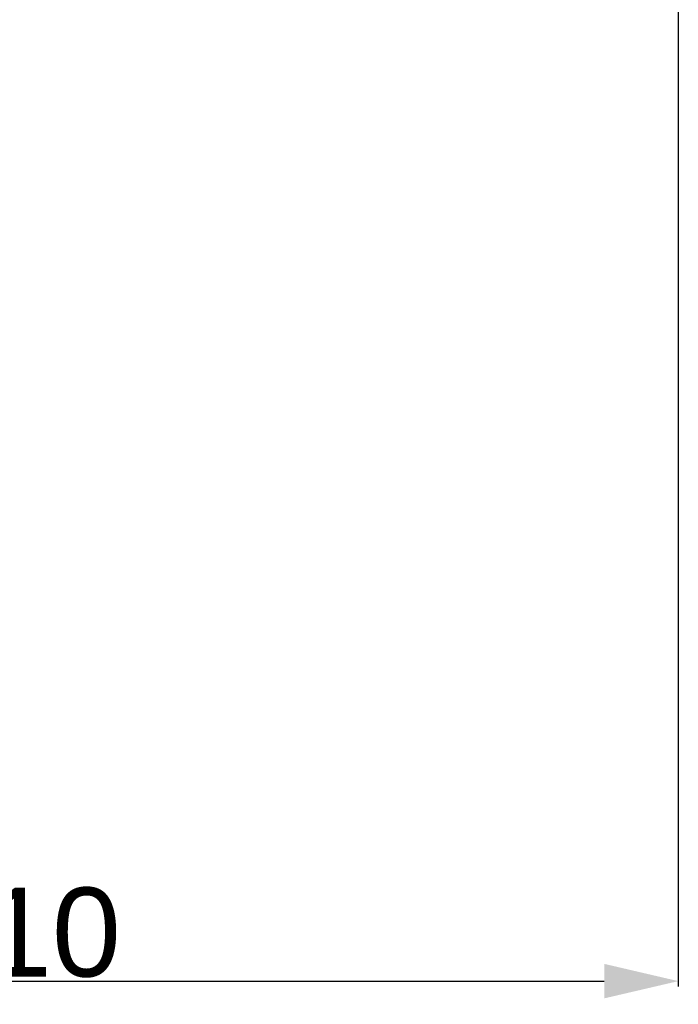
# Model space of a CAD drawing. Header units: millimetres. Extents: x 687 to 1107, y -116 to 478.
# Tile 5 of 49: x 775 to 798, y -53 to -20. Entities that reach past the tile are written whole.
import ezdxf

# ---------------------------------------------------------------- set-up
doc = ezdxf.new("R2010")
doc.units = ezdxf.units.MM
doc.header["$LTSCALE"] = 0.1
doc.layers.add('DIM', color=3, linetype='Continuous')
doc.styles.get("Standard").update_dxf_attribs({"font": 'arial_0.ttf'})
doc.dimstyles.new('DIMSTYLE_1', dxfattribs={"dimtxt": 3, "dimasz": 2.5, "dimexe": 0.18, "dimexo": 0.0625, "dimgap": 0.09, "dimtad": 1, "dimdec": 3, "dimdsep": 46, "dimtxsty": 'Standard', "dimblk": '_FILLED', "dimblk1": '_FILLED', "dimblk2": '_FILLED', "dimcen": 0.09, "dimadec": 0, "dimazin": 0, "dimtp": 0.5, "dimtm": 0.5, "dimtfac": 1, "dimtdec": 3, "dimtofl": 0, "dimtmove": 0, "dimatfit": 3, "dimldrblk": '_FILLED', "dimfxl": 1, "dimtolj": 1, "dimarcsym": 0})

# ---------------------------------------------------------------- blocks, each defined once
blk = doc.blocks.new('_FILLED')
at = {"color": 0, "linetype": 'ByBlock'}
blk.add_solid([(0, 0), (-1, 0.233), (-1, -0.233)], dxfattribs=at)
blk = doc.blocks.new('*D5')
at = {"layer": 'Defpoints', "color": 0, "linetype": 'Continuous', "transparency": 16777216}
for p in [(744.127, -7.517), (797.633, -7.517), (797.633, -52.626)]:
    blk.add_point(p, dxfattribs=at)
at = {"layer": 'DIM', "color": 0, "linetype": 'Continuous', "lineweight": -2, "transparency": 16777216}
for p, q in [((744.127, -7.579), (744.127, -52.806)), ((797.633, -7.579), (797.633, -52.806)), ((746.627, -52.626), (795.133, -52.626))]:
    blk.add_line(p, q, dxfattribs=at)
at = {"layer": 'DIM', "color": 0, "linetype": 'Continuous', "lineweight": -2, "transparency": 16777216, "xscale": 2.5, "yscale": 2.5, "zscale": 2.5, "rotation": 180}
blk.add_blockref('_FILLED', (744.127, -52.626), dxfattribs=at)
at = {"layer": 'DIM', "color": 0, "linetype": 'Continuous', "lineweight": -2, "transparency": 16777216, "xscale": 2.5, "yscale": 2.5, "zscale": 2.5}
blk.add_blockref('_FILLED', (797.633, -52.626), dxfattribs=at)
at = {"layer": 'DIM', "color": 0, "linetype": 'Continuous', "transparency": 16777216, "insert": (771.143, -49.471), "char_height": 3, "attachment_point": 2}
blk.add_mtext('\\A1;130-210', dxfattribs=at)

msp = doc.modelspace()

# ---------------------------------------------------------------- dimensions: what is measured, and where the dimension line sits
at = {"layer": 'DIM', "color": 3, "linetype": 'Continuous'}
dim = msp.add_linear_dim(base=(797.6329, -52.6264), p1=(744.1269, -7.5166), p2=(797.6329, -7.5166), text='130-210', dimstyle='DIMSTYLE_1', dxfattribs=at)
dim.commit()
dim.dimension.update_dxf_attribs({"geometry": '*D5', "text_midpoint": (771.1425, -52.6264), "dimtype": 160})

doc.saveas('drawing.dxf')
